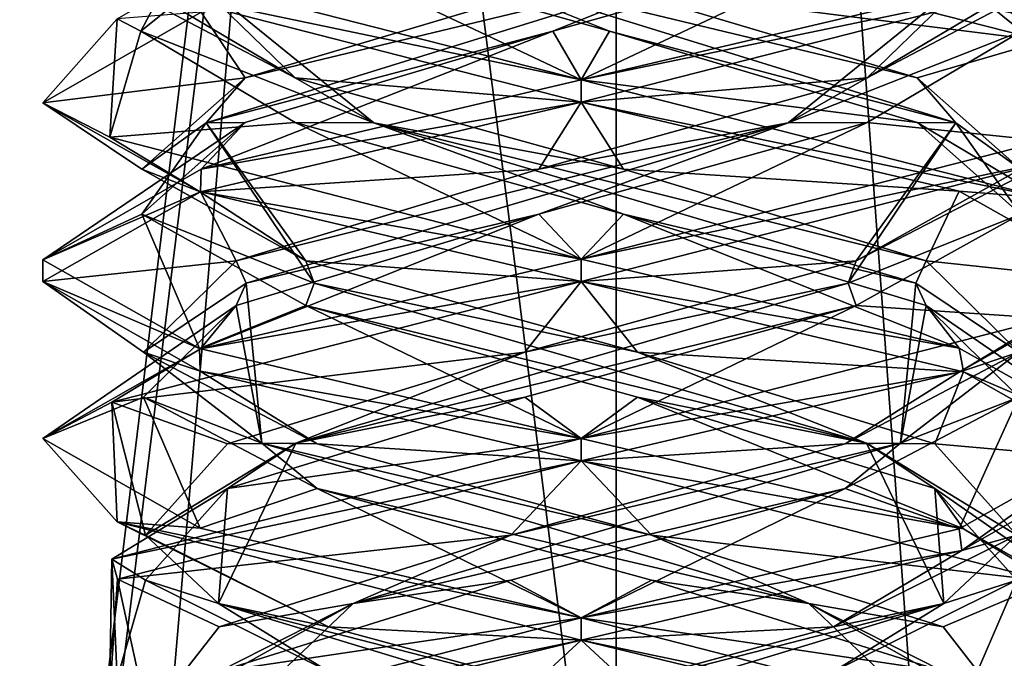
# Model space of a CAD drawing. Header units: millimetres. Extents: x -19 to 152, y -2 to 200.
# Tile 38 of 162: x -14.86 to -12.12, y 25.69 to 27.47. Entities that reach past the tile are written whole.
import ezdxf

# ---------------------------------------------------------------- set-up
doc = ezdxf.new("R2010")
doc.units = ezdxf.units.MM
doc.header["$LTSCALE"] = 65.185185
for name, color, linetype in [('181', 7, 'CONTINUOUS'), ('196', 7, 'CONTINUOUS'), ('197', 7, 'CONTINUOUS'), ('198', 7, 'CONTINUOUS'), ('208', 7, 'CONTINUOUS'), ('209', 7, 'CONTINUOUS'), ('210', 7, 'CONTINUOUS'), ('220', 7, 'CONTINUOUS'), ('221', 7, 'CONTINUOUS'), ('222', 7, 'CONTINUOUS'), ('241', 7, 'CONTINUOUS'), ('242', 7, 'CONTINUOUS'), ('243', 7, 'CONTINUOUS'), ('340', 7, 'CONTINUOUS'), ('676', 7, 'CONTINUOUS'), ('777', 7, 'CONTINUOUS'), ('778', 7, 'CONTINUOUS'), ('779', 7, 'CONTINUOUS')]:
    doc.layers.add(name, color=color, linetype=linetype)

msp = doc.modelspace()

# ---------------------------------------------------------------- linework, layer by layer
at = {"layer": '181', "color": 7, "linetype": 'Continuous'}
for points in [[(-13.3, 27.3, -1.5), (-14.6069, 27.5742, -0.7361), (-14.5932, 27.6309, -0.7601), (-13.3, 27.3, -1.5)], [(-13.3, 27.2375, -1.5), (-14.6069, 27.5742, -0.7361), (-13.3, 27.3, -1.5), (-13.3, 27.2375, -1.5)], [(-14.8, 27.2359, -0.0076), (-14.3587, 27.4881, 1.0626), (-14.592, 27.4696, 0.7621), (-14.8, 27.2359, -0.0076)], [(-14.6133, 27.1395, -0.7248), (-14.8, 27.2359, -0.0076), (-14.592, 27.4696, 0.7621), (-14.6133, 27.1395, -0.7248)], [(-13.3, 27.3, 1.5), (-14.3587, 27.0506, 1.0626), (-13.3, 27.2375, 1.5), (-13.3, 27.3, 1.5)], [(-14.3634, 26.9883, -1.0579), (-14.8, 27.2359, -0.0076), (-14.6133, 27.1395, -0.7248), (-14.3634, 26.9883, -1.0579)], [(-13.3, 27.2375, 1.5), (-14.3587, 27.0506, 1.0626), (-14.3607, 26.9875, 1.0607), (-13.3, 27.2375, 1.5)], [(-13.3, 26.8, -1.5), (-14.3634, 26.9883, -1.0579), (-14.6133, 27.1395, -0.7248), (-13.3, 26.8, -1.5)], [(-14.3587, 27.0506, 1.0626), (-14.8, 26.7984, -0.0076), (-14.3607, 26.9875, 1.0607), (-14.3587, 27.0506, 1.0626)], [(-14.3607, 26.9875, 1.0607), (-14.8, 26.7984, -0.0076), (-14.8, 26.7376, 0.0004), (-14.3607, 26.9875, 1.0607)], [(-13.3, 26.7375, -1.5), (-14.3634, 26.9883, -1.0579), (-13.3, 26.8, -1.5), (-13.3, 26.7375, -1.5)], [(-13.3, 26.7375, 1.5), (-13.3, 26.8, 1.5), (-14.3607, 26.55, 1.0606), (-13.3, 26.7375, 1.5)], [(-14.8, 26.7984, -0.0076), (-14.3634, 26.5508, -1.0579), (-14.8, 26.7376, 0.0004), (-14.8, 26.7984, -0.0076)], [(-14.8, 26.7376, 0.0004), (-14.3634, 26.5508, -1.0579), (-14.3613, 26.4877, -1.06), (-14.8, 26.7376, 0.0004)], [(-14.6069, 26.4008, 0.7361), (-13.3, 26.7375, 1.5), (-14.3607, 26.55, 1.0606), (-14.6069, 26.4008, 0.7361)], [(-14.8, 26.3001, 0.0004), (-14.6069, 26.4008, 0.7361), (-14.3607, 26.55, 1.0606), (-14.8, 26.3001, 0.0004)], [(-14.3634, 26.5508, -1.0579), (-13.3, 26.3, -1.5), (-14.3613, 26.4877, -1.06), (-14.3634, 26.5508, -1.0579)], [(-13.3, 26.3, -1.5), (-13.3, 26.2375, -1.5), (-14.3613, 26.4877, -1.06), (-13.3, 26.3, -1.5)], [(-14.5924, 26.068, -0.7614), (-14.6069, 26.4008, 0.7361), (-14.8, 26.3001, 0.0004), (-14.5924, 26.068, -0.7614)], [(-14.3613, 26.0502, -1.06), (-14.5924, 26.068, -0.7614), (-14.8, 26.3001, 0.0004), (-14.3613, 26.0502, -1.06)], [(-13.3, 26.2375, 1.5), (-13.3, 26.3, 1.5), (-14.6069, 25.9633, 0.7361), (-13.3, 26.2375, 1.5)], [(-14.5914, 25.9074, 0.7631), (-13.3, 26.2375, 1.5), (-14.6069, 25.9633, 0.7361), (-14.5914, 25.9074, 0.7631)], [(-13.3, 25.7375, -1.5), (-14.5924, 26.068, -0.7614), (-13.3, 25.8, -1.5), (-13.3, 25.7375, -1.5)], [(-13.3, 25.8, -1.5), (-14.5924, 26.068, -0.7614), (-14.3613, 26.0502, -1.06), (-13.3, 25.8, -1.5)], [(-14.6141, 25.5773, -0.7234), (-14.5914, 25.9074, 0.7631), (-14.6069, 25.9633, 0.7361), (-14.6141, 25.5773, -0.7234)], [(-14.5924, 25.6305, -0.7614), (-14.6141, 25.5773, -0.7234), (-14.6069, 25.9633, 0.7361), (-14.5924, 25.6305, -0.7614)], [(-13.3, 25.7375, 1.5), (-13.3, 25.8, 1.5), (-14.5914, 25.4699, 0.7631), (-13.3, 25.7375, 1.5)], [(-14.4688, 25.4531, 0.9401), (-13.3, 25.7375, 1.5), (-14.5914, 25.4699, 0.7631), (-14.4688, 25.4531, 0.9401)]]:
    msp.add_3dface(points, dxfattribs=at)
at = {"layer": '196', "color": 7, "linetype": 'Continuous'}
for points in [[(-13.3788, 27.4358, 1.2268), (-13.3, 27.3, 1.5), (-12.4735, 27.6909, 0.9101), (-13.3788, 27.4358, 1.2268)], [(-13.3, 27.3, 1.5), (-12.2398, 27.5499, 1.0611), (-12.4735, 27.6909, 0.9101), (-13.3, 27.3, 1.5)], [(-14.3587, 27.0506, 1.0626), (-13.3, 27.3, 1.5), (-13.3788, 27.4358, 1.2268), (-14.3587, 27.0506, 1.0626)], [(-14.2361, 27.1807, 0.7969), (-14.3587, 27.0506, 1.0626), (-13.3788, 27.4358, 1.2268), (-14.2361, 27.1807, 0.7969)], [(-14.8, 26.7984, -0.0076), (-14.3587, 27.0506, 1.0626), (-14.2361, 27.1807, 0.7969), (-14.8, 26.7984, -0.0076)], [(-14.5237, 26.9256, -0.118), (-14.8, 26.7984, -0.0076), (-14.2361, 27.1807, 0.7969), (-14.5237, 26.9256, -0.118)], [(-14.3634, 26.5508, -1.0579), (-14.8, 26.7984, -0.0076), (-14.5237, 26.9256, -0.118), (-14.3634, 26.5508, -1.0579)], [(-14.0665, 26.6705, -0.9612), (-14.3634, 26.5508, -1.0579), (-14.5237, 26.9256, -0.118), (-14.0665, 26.6705, -0.9612)], [(-13.3, 26.3, -1.5), (-14.3634, 26.5508, -1.0579), (-14.0665, 26.6705, -0.9612), (-13.3, 26.3, -1.5)], [(-13.1428, 26.4154, -1.2193), (-13.3, 26.3, -1.5), (-14.0665, 26.6705, -0.9612), (-13.1428, 26.4154, -1.2193)], [(-12.2345, 26.0485, -1.0557), (-13.3, 26.3, -1.5), (-13.1428, 26.4154, -1.2193), (-12.2345, 26.0485, -1.0557)], [(-12.3148, 26.1603, -0.7353), (-12.2345, 26.0485, -1.0557), (-13.1428, 26.4154, -1.2193), (-12.3148, 26.1603, -0.7353)], [(-11.8, 25.8017, -0.0081), (-12.2345, 26.0485, -1.0557), (-12.3148, 26.1603, -0.7353), (-11.8, 25.8017, -0.0081)], [(-12.0864, 25.9052, 0.1962), (-11.8, 25.8017, -0.0081), (-12.3148, 26.1603, -0.7353), (-12.0864, 25.9052, 0.1962)], [(-12.5967, 25.6501, 1.0083), (-12.2394, 25.55, 1.0608), (-12.0864, 25.9052, 0.1962), (-12.5967, 25.6501, 1.0083)], [(-12.2394, 25.55, 1.0608), (-11.8, 25.8017, -0.0081), (-12.0864, 25.9052, 0.1962), (-12.2394, 25.55, 1.0608)]]:
    msp.add_3dface(points, dxfattribs=at)
at = {"layer": '197', "color": 7, "linetype": 'Continuous'}
for points in [[(-13.3788, 27.4358, 1.2268), (-12.4735, 27.6909, 0.9101), (-12.9059, 27.6259, 1.1263), (-13.3788, 27.4358, 1.2268)], [(-14.3444, 27.1795, 0.5772), (-13.3788, 27.4358, 1.2268), (-12.9059, 27.6259, 1.1263), (-14.3444, 27.1795, 0.5772)], [(-14.3444, 27.1795, 0.5772), (-12.9059, 27.6259, 1.1263), (-14.2361, 27.3057, 0.7969), (-14.3444, 27.1795, 0.5772)], [(-14.2361, 27.3057, 0.7969), (-12.9059, 27.6259, 1.1263), (-13.3788, 27.5608, 1.2268), (-14.2361, 27.3057, 0.7969)], [(-14.2361, 27.1807, 0.7969), (-13.3788, 27.4358, 1.2268), (-14.3444, 27.1795, 0.5772), (-14.2361, 27.1807, 0.7969)], [(-14.5237, 27.0506, -0.118), (-14.3444, 27.1795, 0.5772), (-14.2361, 27.3057, 0.7969), (-14.5237, 27.0506, -0.118)], [(-14.5237, 26.9256, -0.118), (-14.2361, 27.1807, 0.7969), (-14.3444, 27.1795, 0.5772), (-14.5237, 26.9256, -0.118)], [(-14.044, 26.733, -0.9329), (-14.5237, 26.9256, -0.118), (-14.3444, 27.1795, 0.5772), (-14.044, 26.733, -0.9329)], [(-14.0665, 26.7955, -0.9612), (-14.3444, 27.1795, 0.5772), (-14.5237, 27.0506, -0.118), (-14.0665, 26.7955, -0.9612)], [(-14.044, 26.733, -0.9329), (-14.3444, 27.1795, 0.5772), (-14.0665, 26.7955, -0.9612), (-14.044, 26.733, -0.9329)], [(-14.0665, 26.6705, -0.9612), (-14.5237, 26.9256, -0.118), (-14.044, 26.733, -0.9329), (-14.0665, 26.6705, -0.9612)], [(-13.1428, 26.5404, -1.2193), (-14.044, 26.733, -0.9329), (-14.0665, 26.7955, -0.9612), (-13.1428, 26.5404, -1.2193)], [(-12.5049, 26.2866, -0.8898), (-14.0665, 26.6705, -0.9612), (-14.044, 26.733, -0.9329), (-12.5049, 26.2866, -0.8898)], [(-12.5049, 26.2866, -0.8898), (-14.044, 26.733, -0.9329), (-13.1428, 26.5404, -1.2193), (-12.5049, 26.2866, -0.8898)], [(-13.1428, 26.4154, -1.2193), (-14.0665, 26.6705, -0.9612), (-12.5049, 26.2866, -0.8898), (-13.1428, 26.4154, -1.2193)], [(-12.3148, 26.2853, -0.7353), (-12.5049, 26.2866, -0.8898), (-13.1428, 26.5404, -1.2193), (-12.3148, 26.2853, -0.7353)], [(-12.3148, 26.1603, -0.7353), (-13.1428, 26.4154, -1.2193), (-12.5049, 26.2866, -0.8898), (-12.3148, 26.1603, -0.7353)], [(-12.2896, 25.8402, 0.6349), (-12.3148, 26.1603, -0.7353), (-12.5049, 26.2866, -0.8898), (-12.2896, 25.8402, 0.6349)], [(-12.2896, 25.8402, 0.6349), (-12.5049, 26.2866, -0.8898), (-12.0864, 26.0302, 0.1962), (-12.2896, 25.8402, 0.6349)], [(-12.0864, 26.0302, 0.1962), (-12.5049, 26.2866, -0.8898), (-12.3148, 26.2853, -0.7353), (-12.0864, 26.0302, 0.1962)], [(-12.0864, 25.9052, 0.1962), (-12.3148, 26.1603, -0.7353), (-12.2896, 25.8402, 0.6349), (-12.0864, 25.9052, 0.1962)], [(-12.5967, 25.7751, 1.0083), (-12.2896, 25.8402, 0.6349), (-12.0864, 26.0302, 0.1962), (-12.5967, 25.7751, 1.0083)], [(-12.5967, 25.6501, 1.0083), (-12.0864, 25.9052, 0.1962), (-12.2896, 25.8402, 0.6349), (-12.5967, 25.6501, 1.0083)], [(-13.7566, 25.3938, 1.1024), (-12.5967, 25.6501, 1.0083), (-12.2896, 25.8402, 0.6349), (-13.7566, 25.3938, 1.1024)], [(-13.7566, 25.3938, 1.1024), (-12.2896, 25.8402, 0.6349), (-13.535, 25.52, 1.2067), (-13.7566, 25.3938, 1.1024)], [(-13.535, 25.52, 1.2067), (-12.2896, 25.8402, 0.6349), (-12.5967, 25.7751, 1.0083), (-13.535, 25.52, 1.2067)]]:
    msp.add_3dface(points, dxfattribs=at)
at = {"layer": '198', "color": 7, "linetype": 'Continuous'}
for points in [[(-14.3587, 27.4881, 1.0626), (-14.2361, 27.3057, 0.7969), (-13.3788, 27.5608, 1.2268), (-14.3587, 27.4881, 1.0626)], [(-14.3587, 27.4881, 1.0626), (-14.8, 27.2359, -0.0076), (-14.2361, 27.3057, 0.7969), (-14.3587, 27.4881, 1.0626)], [(-14.8, 27.2359, -0.0076), (-14.5237, 27.0506, -0.118), (-14.2361, 27.3057, 0.7969), (-14.8, 27.2359, -0.0076)], [(-14.8, 27.2359, -0.0076), (-14.3634, 26.9883, -1.0579), (-14.5237, 27.0506, -0.118), (-14.8, 27.2359, -0.0076)], [(-14.3634, 26.9883, -1.0579), (-14.0665, 26.7955, -0.9612), (-14.5237, 27.0506, -0.118), (-14.3634, 26.9883, -1.0579)], [(-14.3634, 26.9883, -1.0579), (-13.3, 26.7375, -1.5), (-14.0665, 26.7955, -0.9612), (-14.3634, 26.9883, -1.0579)], [(-13.3, 26.7375, -1.5), (-13.1428, 26.5404, -1.2193), (-14.0665, 26.7955, -0.9612), (-13.3, 26.7375, -1.5)], [(-13.1428, 26.5404, -1.2193), (-13.3, 26.7375, -1.5), (-12.2345, 26.486, -1.0557), (-13.1428, 26.5404, -1.2193)], [(-12.3148, 26.2853, -0.7353), (-13.1428, 26.5404, -1.2193), (-12.2345, 26.486, -1.0557), (-12.3148, 26.2853, -0.7353)], [(-11.8, 26.2392, -0.0081), (-12.3148, 26.2853, -0.7353), (-12.2345, 26.486, -1.0557), (-11.8, 26.2392, -0.0081)], [(-12.0864, 26.0302, 0.1962), (-12.3148, 26.2853, -0.7353), (-11.8, 26.2392, -0.0081), (-12.0864, 26.0302, 0.1962)], [(-12.2394, 25.9875, 1.0608), (-12.0864, 26.0302, 0.1962), (-11.8, 26.2392, -0.0081), (-12.2394, 25.9875, 1.0608)], [(-12.5967, 25.7751, 1.0083), (-12.0864, 26.0302, 0.1962), (-12.2394, 25.9875, 1.0608), (-12.5967, 25.7751, 1.0083)], [(-13.3, 25.7375, 1.5), (-12.5967, 25.7751, 1.0083), (-12.2394, 25.9875, 1.0608), (-13.3, 25.7375, 1.5)], [(-13.3, 25.7375, 1.5), (-13.535, 25.52, 1.2067), (-12.5967, 25.7751, 1.0083), (-13.3, 25.7375, 1.5)], [(-13.3, 25.7375, 1.5), (-14.4688, 25.4531, 0.9401), (-13.535, 25.52, 1.2067), (-13.3, 25.7375, 1.5)]]:
    msp.add_3dface(points, dxfattribs=at)
at = {"layer": '208', "color": 7, "linetype": 'Continuous'}
for points in [[(-14.5268, 27.4358, -0.0788), (-14.592, 27.4696, 0.7621), (-14.2101, 27.6909, 0.8265), (-14.5268, 27.4358, -0.0788)], [(-14.6133, 27.1395, -0.7248), (-14.592, 27.4696, 0.7621), (-14.5268, 27.4358, -0.0788), (-14.6133, 27.1395, -0.7248)], [(-14.0969, 27.1807, -0.9361), (-14.6133, 27.1395, -0.7248), (-14.5268, 27.4358, -0.0788), (-14.0969, 27.1807, -0.9361)], [(-13.3, 26.8, -1.5), (-14.6133, 27.1395, -0.7248), (-14.0969, 27.1807, -0.9361), (-13.3, 26.8, -1.5)], [(-13.182, 26.9256, -1.2237), (-13.3, 26.8, -1.5), (-14.0969, 27.1807, -0.9361), (-13.182, 26.9256, -1.2237)], [(-12.2463, 26.5521, -1.0676), (-13.3, 26.8, -1.5), (-13.182, 26.9256, -1.2237), (-12.2463, 26.5521, -1.0676)], [(-12.3388, 26.6705, -0.7665), (-12.2463, 26.5521, -1.0676), (-13.182, 26.9256, -1.2237), (-12.3388, 26.6705, -0.7665)], [(-11.8, 26.3002, -0.0008), (-12.2463, 26.5521, -1.0676), (-12.3388, 26.6705, -0.7665), (-11.8, 26.3002, -0.0008)], [(-12.0807, 26.4154, 0.1572), (-11.8, 26.3002, -0.0008), (-12.3388, 26.6705, -0.7665), (-12.0807, 26.4154, 0.1572)], [(-12.5647, 26.1603, 0.9852), (-12.2469, 26.0477, 1.0682), (-12.0807, 26.4154, 0.1572), (-12.5647, 26.1603, 0.9852)], [(-12.2469, 26.0477, 1.0682), (-11.8, 26.3002, -0.0008), (-12.0807, 26.4154, 0.1572), (-12.2469, 26.0477, 1.0682)], [(-13.4962, 25.9052, 1.2136), (-13.3, 25.8, 1.5), (-12.5647, 26.1603, 0.9852), (-13.4962, 25.9052, 1.2136)], [(-13.3, 25.8, 1.5), (-12.2469, 26.0477, 1.0682), (-12.5647, 26.1603, 0.9852), (-13.3, 25.8, 1.5)], [(-14.3083, 25.6501, 0.7033), (-13.3, 25.8, 1.5), (-13.4962, 25.9052, 1.2136), (-14.3083, 25.6501, 0.7033)], [(-14.5914, 25.4699, 0.7631), (-13.3, 25.8, 1.5), (-14.3083, 25.6501, 0.7033), (-14.5914, 25.4699, 0.7631)]]:
    msp.add_3dface(points, dxfattribs=at)
at = {"layer": '209', "color": 7, "linetype": 'Continuous'}
for points in [[(-14.5268, 27.4358, -0.0788), (-14.2101, 27.6909, 0.8265), (-14.4263, 27.6259, 0.3941), (-14.5268, 27.4358, -0.0788)], [(-13.8772, 27.1795, -1.0444), (-14.5268, 27.4358, -0.0788), (-14.4263, 27.6259, 0.3941), (-13.8772, 27.1795, -1.0444)], [(-14.0969, 27.3057, -0.9361), (-14.4263, 27.6259, 0.3941), (-14.5268, 27.5608, -0.0788), (-14.0969, 27.3057, -0.9361)], [(-13.8772, 27.1795, -1.0444), (-14.4263, 27.6259, 0.3941), (-14.0969, 27.3057, -0.9361), (-13.8772, 27.1795, -1.0444)], [(-14.0969, 27.1807, -0.9361), (-14.5268, 27.4358, -0.0788), (-13.8772, 27.1795, -1.0444), (-14.0969, 27.1807, -0.9361)], [(-13.182, 27.0506, -1.2237), (-13.8772, 27.1795, -1.0444), (-14.0969, 27.3057, -0.9361), (-13.182, 27.0506, -1.2237)], [(-13.182, 26.9256, -1.2237), (-14.0969, 27.1807, -0.9361), (-13.8772, 27.1795, -1.0444), (-13.182, 26.9256, -1.2237)], [(-12.3671, 26.733, -0.744), (-13.182, 26.9256, -1.2237), (-13.8772, 27.1795, -1.0444), (-12.3671, 26.733, -0.744)], [(-12.3671, 26.733, -0.744), (-13.8772, 27.1795, -1.0444), (-12.3388, 26.7955, -0.7665), (-12.3671, 26.733, -0.744)], [(-12.3388, 26.7955, -0.7665), (-13.8772, 27.1795, -1.0444), (-13.182, 27.0506, -1.2237), (-12.3388, 26.7955, -0.7665)], [(-12.3388, 26.6705, -0.7665), (-13.182, 26.9256, -1.2237), (-12.3671, 26.733, -0.744), (-12.3388, 26.6705, -0.7665)], [(-12.0807, 26.5404, 0.1572), (-12.3671, 26.733, -0.744), (-12.3388, 26.7955, -0.7665), (-12.0807, 26.5404, 0.1572)], [(-12.4102, 26.2866, 0.7951), (-12.3388, 26.6705, -0.7665), (-12.3671, 26.733, -0.744), (-12.4102, 26.2866, 0.7951)], [(-12.4102, 26.2866, 0.7951), (-12.3671, 26.733, -0.744), (-12.0807, 26.5404, 0.1572), (-12.4102, 26.2866, 0.7951)], [(-12.0807, 26.4154, 0.1572), (-12.3388, 26.6705, -0.7665), (-12.4102, 26.2866, 0.7951), (-12.0807, 26.4154, 0.1572)], [(-12.5647, 26.2853, 0.9852), (-12.4102, 26.2866, 0.7951), (-12.0807, 26.5404, 0.1572), (-12.5647, 26.2853, 0.9852)], [(-12.5647, 26.1603, 0.9852), (-12.0807, 26.4154, 0.1572), (-12.4102, 26.2866, 0.7951), (-12.5647, 26.1603, 0.9852)], [(-13.9349, 25.8402, 1.0104), (-12.5647, 26.1603, 0.9852), (-12.4102, 26.2866, 0.7951), (-13.9349, 25.8402, 1.0104)], [(-13.9349, 25.8402, 1.0104), (-12.4102, 26.2866, 0.7951), (-13.4962, 26.0302, 1.2136), (-13.9349, 25.8402, 1.0104)], [(-13.4962, 26.0302, 1.2136), (-12.4102, 26.2866, 0.7951), (-12.5647, 26.2853, 0.9852), (-13.4962, 26.0302, 1.2136)], [(-13.4962, 25.9052, 1.2136), (-12.5647, 26.1603, 0.9852), (-13.9349, 25.8402, 1.0104), (-13.4962, 25.9052, 1.2136)], [(-14.3083, 25.7751, 0.7033), (-13.9349, 25.8402, 1.0104), (-13.4962, 26.0302, 1.2136), (-14.3083, 25.7751, 0.7033)], [(-14.3083, 25.6501, 0.7033), (-13.4962, 25.9052, 1.2136), (-13.9349, 25.8402, 1.0104), (-14.3083, 25.6501, 0.7033)], [(-14.4024, 25.3938, -0.4566), (-13.9349, 25.8402, 1.0104), (-14.5067, 25.52, -0.235), (-14.4024, 25.3938, -0.4566)], [(-14.5067, 25.52, -0.235), (-13.9349, 25.8402, 1.0104), (-14.3083, 25.7751, 0.7033), (-14.5067, 25.52, -0.235)], [(-14.4024, 25.3938, -0.4566), (-14.3083, 25.6501, 0.7033), (-13.9349, 25.8402, 1.0104), (-14.4024, 25.3938, -0.4566)]]:
    msp.add_3dface(points, dxfattribs=at)
at = {"layer": '210', "color": 7, "linetype": 'Continuous'}
for points in [[(-14.6069, 27.5742, -0.7361), (-13.3, 27.2375, -1.5), (-14.0969, 27.3057, -0.9361), (-14.6069, 27.5742, -0.7361)], [(-14.6069, 27.5742, -0.7361), (-14.0969, 27.3057, -0.9361), (-14.5268, 27.5608, -0.0788), (-14.6069, 27.5742, -0.7361)], [(-13.3, 27.2375, -1.5), (-13.182, 27.0506, -1.2237), (-14.0969, 27.3057, -0.9361), (-13.3, 27.2375, -1.5)], [(-13.182, 27.0506, -1.2237), (-13.3, 27.2375, -1.5), (-12.2463, 26.9896, -1.0676), (-13.182, 27.0506, -1.2237)], [(-12.3388, 26.7955, -0.7665), (-13.182, 27.0506, -1.2237), (-12.2463, 26.9896, -1.0676), (-12.3388, 26.7955, -0.7665)], [(-11.8, 26.7377, -0.0008), (-12.3388, 26.7955, -0.7665), (-12.2463, 26.9896, -1.0676), (-11.8, 26.7377, -0.0008)], [(-12.0807, 26.5404, 0.1572), (-12.3388, 26.7955, -0.7665), (-11.8, 26.7377, -0.0008), (-12.0807, 26.5404, 0.1572)], [(-12.2469, 26.4852, 1.0682), (-12.0807, 26.5404, 0.1572), (-11.8, 26.7377, -0.0008), (-12.2469, 26.4852, 1.0682)], [(-12.5647, 26.2853, 0.9852), (-12.0807, 26.5404, 0.1572), (-12.2469, 26.4852, 1.0682), (-12.5647, 26.2853, 0.9852)], [(-13.3, 26.2375, 1.5), (-12.5647, 26.2853, 0.9852), (-12.2469, 26.4852, 1.0682), (-13.3, 26.2375, 1.5)], [(-13.3, 26.2375, 1.5), (-13.4962, 26.0302, 1.2136), (-12.5647, 26.2853, 0.9852), (-13.3, 26.2375, 1.5)], [(-13.3, 26.2375, 1.5), (-14.5914, 25.9074, 0.7631), (-13.4962, 26.0302, 1.2136), (-13.3, 26.2375, 1.5)], [(-14.5914, 25.9074, 0.7631), (-14.3083, 25.7751, 0.7033), (-13.4962, 26.0302, 1.2136), (-14.5914, 25.9074, 0.7631)], [(-14.5914, 25.9074, 0.7631), (-14.6141, 25.5773, -0.7234), (-14.5067, 25.52, -0.235), (-14.5914, 25.9074, 0.7631)], [(-14.5914, 25.9074, 0.7631), (-14.5067, 25.52, -0.235), (-14.3083, 25.7751, 0.7033), (-14.5914, 25.9074, 0.7631)]]:
    msp.add_3dface(points, dxfattribs=at)
at = {"layer": '220', "color": 7, "linetype": 'Continuous'}
for points in [[(-13.3, 27.3, -1.5), (-14.5932, 27.6309, -0.7601), (-14.1265, 27.6909, -0.9101), (-13.3, 27.3, -1.5)], [(-13.2212, 27.4358, -1.2268), (-13.3, 27.3, -1.5), (-14.1265, 27.6909, -0.9101), (-13.2212, 27.4358, -1.2268)], [(-12.3639, 27.1807, -0.7969), (-13.3, 27.3, -1.5), (-13.2212, 27.4358, -1.2268), (-12.3639, 27.1807, -0.7969)], [(-12.0113, 26.971, -0.7677), (-13.3, 27.3, -1.5), (-12.3639, 27.1807, -0.7969), (-12.0113, 26.971, -0.7677)], [(-12.0763, 26.9256, 0.118), (-12.0113, 26.971, -0.7677), (-12.3639, 27.1807, -0.7969), (-12.0763, 26.9256, 0.118)], [(-12.5335, 26.6705, 0.9612), (-11.9979, 26.6346, 0.7446), (-12.0763, 26.9256, 0.118), (-12.5335, 26.6705, 0.9612)], [(-13.4572, 26.4154, 1.2193), (-13.3, 26.3, 1.5), (-12.5335, 26.6705, 0.9612), (-13.4572, 26.4154, 1.2193)], [(-13.3, 26.3, 1.5), (-11.9979, 26.6346, 0.7446), (-12.5335, 26.6705, 0.9612), (-13.3, 26.3, 1.5)], [(-14.2852, 26.1603, 0.7353), (-13.3, 26.3, 1.5), (-13.4572, 26.4154, 1.2193), (-14.2852, 26.1603, 0.7353)], [(-14.6069, 25.9633, 0.7361), (-13.3, 26.3, 1.5), (-14.2852, 26.1603, 0.7353), (-14.6069, 25.9633, 0.7361)], [(-14.5136, 25.9052, -0.1962), (-14.6069, 25.9633, 0.7361), (-14.2852, 26.1603, 0.7353), (-14.5136, 25.9052, -0.1962)], [(-14.5924, 25.6305, -0.7614), (-14.6069, 25.9633, 0.7361), (-14.5136, 25.9052, -0.1962), (-14.5924, 25.6305, -0.7614)], [(-14.0033, 25.6501, -1.0083), (-14.5924, 25.6305, -0.7614), (-14.5136, 25.9052, -0.1962), (-14.0033, 25.6501, -1.0083)]]:
    msp.add_3dface(points, dxfattribs=at)
at = {"layer": '221', "color": 7, "linetype": 'Continuous'}
for points in [[(-13.2212, 27.4358, -1.2268), (-14.1265, 27.6909, -0.9101), (-13.6941, 27.6259, -1.1263), (-13.2212, 27.4358, -1.2268)], [(-12.2556, 27.1795, -0.5772), (-13.2212, 27.4358, -1.2268), (-13.6941, 27.6259, -1.1263), (-12.2556, 27.1795, -0.5772)], [(-12.2556, 27.1795, -0.5772), (-13.6941, 27.6259, -1.1263), (-12.3639, 27.3057, -0.7969), (-12.2556, 27.1795, -0.5772)], [(-12.3639, 27.3057, -0.7969), (-13.6941, 27.6259, -1.1263), (-13.2212, 27.5608, -1.2268), (-12.3639, 27.3057, -0.7969)], [(-12.3639, 27.1807, -0.7969), (-13.2212, 27.4358, -1.2268), (-12.2556, 27.1795, -0.5772), (-12.3639, 27.1807, -0.7969)], [(-12.0763, 27.0506, 0.118), (-12.2556, 27.1795, -0.5772), (-12.3639, 27.3057, -0.7969), (-12.0763, 27.0506, 0.118)], [(-12.556, 26.733, 0.9329), (-12.0763, 26.9256, 0.118), (-12.2556, 27.1795, -0.5772), (-12.556, 26.733, 0.9329)], [(-12.556, 26.733, 0.9329), (-12.2556, 27.1795, -0.5772), (-12.5335, 26.7955, 0.9612), (-12.556, 26.733, 0.9329)], [(-12.5335, 26.7955, 0.9612), (-12.2556, 27.1795, -0.5772), (-12.0763, 27.0506, 0.118), (-12.5335, 26.7955, 0.9612)], [(-12.0763, 26.9256, 0.118), (-12.3639, 27.1807, -0.7969), (-12.2556, 27.1795, -0.5772), (-12.0763, 26.9256, 0.118)], [(-12.5335, 26.6705, 0.9612), (-12.0763, 26.9256, 0.118), (-12.556, 26.733, 0.9329), (-12.5335, 26.6705, 0.9612)], [(-13.4572, 26.5404, 1.2193), (-12.556, 26.733, 0.9329), (-12.5335, 26.7955, 0.9612), (-13.4572, 26.5404, 1.2193)], [(-14.0951, 26.2866, 0.8898), (-12.5335, 26.6705, 0.9612), (-12.556, 26.733, 0.9329), (-14.0951, 26.2866, 0.8898)], [(-14.0951, 26.2866, 0.8898), (-12.556, 26.733, 0.9329), (-13.4572, 26.5404, 1.2193), (-14.0951, 26.2866, 0.8898)], [(-13.4572, 26.4154, 1.2193), (-12.5335, 26.6705, 0.9612), (-14.0951, 26.2866, 0.8898), (-13.4572, 26.4154, 1.2193)], [(-14.2852, 26.2853, 0.7353), (-14.0951, 26.2866, 0.8898), (-13.4572, 26.5404, 1.2193), (-14.2852, 26.2853, 0.7353)], [(-14.2852, 26.1603, 0.7353), (-13.4572, 26.4154, 1.2193), (-14.0951, 26.2866, 0.8898), (-14.2852, 26.1603, 0.7353)], [(-14.3104, 25.8402, -0.6349), (-14.0951, 26.2866, 0.8898), (-14.5136, 26.0302, -0.1962), (-14.3104, 25.8402, -0.6349)], [(-14.5136, 26.0302, -0.1962), (-14.0951, 26.2866, 0.8898), (-14.2852, 26.2853, 0.7353), (-14.5136, 26.0302, -0.1962)], [(-14.3104, 25.8402, -0.6349), (-14.2852, 26.1603, 0.7353), (-14.0951, 26.2866, 0.8898), (-14.3104, 25.8402, -0.6349)], [(-14.5136, 25.9052, -0.1962), (-14.2852, 26.1603, 0.7353), (-14.3104, 25.8402, -0.6349), (-14.5136, 25.9052, -0.1962)], [(-14.0033, 25.7751, -1.0083), (-14.3104, 25.8402, -0.6349), (-14.5136, 26.0302, -0.1962), (-14.0033, 25.7751, -1.0083)], [(-14.0033, 25.6501, -1.0083), (-14.5136, 25.9052, -0.1962), (-14.3104, 25.8402, -0.6349), (-14.0033, 25.6501, -1.0083)], [(-12.8434, 25.3938, -1.1024), (-14.0033, 25.6501, -1.0083), (-14.3104, 25.8402, -0.6349), (-12.8434, 25.3938, -1.1024)], [(-12.8434, 25.3938, -1.1024), (-14.3104, 25.8402, -0.6349), (-13.065, 25.52, -1.2067), (-12.8434, 25.3938, -1.1024)], [(-13.065, 25.52, -1.2067), (-14.3104, 25.8402, -0.6349), (-14.0033, 25.7751, -1.0083), (-13.065, 25.52, -1.2067)]]:
    msp.add_3dface(points, dxfattribs=at)
at = {"layer": '222', "color": 7, "linetype": 'Continuous'}
for points in [[(-13.2212, 27.5608, -1.2268), (-13.3, 27.7375, -1.5), (-12.0113, 27.4085, -0.7677), (-13.2212, 27.5608, -1.2268)], [(-12.3639, 27.3057, -0.7969), (-13.2212, 27.5608, -1.2268), (-12.0113, 27.4085, -0.7677), (-12.3639, 27.3057, -0.7969)], [(-12.0763, 27.0506, 0.118), (-12.3639, 27.3057, -0.7969), (-12.0113, 27.4085, -0.7677), (-12.0763, 27.0506, 0.118)], [(-13.3, 26.7375, 1.5), (-12.5335, 26.7955, 0.9612), (-11.9979, 27.0721, 0.7446), (-13.3, 26.7375, 1.5)], [(-12.5335, 26.7955, 0.9612), (-12.0763, 27.0506, 0.118), (-11.9979, 27.0721, 0.7446), (-12.5335, 26.7955, 0.9612)], [(-13.3, 26.7375, 1.5), (-13.4572, 26.5404, 1.2193), (-12.5335, 26.7955, 0.9612), (-13.3, 26.7375, 1.5)], [(-13.3, 26.7375, 1.5), (-14.6069, 26.4008, 0.7361), (-13.4572, 26.5404, 1.2193), (-13.3, 26.7375, 1.5)], [(-14.6069, 26.4008, 0.7361), (-14.2852, 26.2853, 0.7353), (-13.4572, 26.5404, 1.2193), (-14.6069, 26.4008, 0.7361)], [(-14.6069, 26.4008, 0.7361), (-14.5924, 26.068, -0.7614), (-14.5136, 26.0302, -0.1962), (-14.6069, 26.4008, 0.7361)], [(-14.6069, 26.4008, 0.7361), (-14.5136, 26.0302, -0.1962), (-14.2852, 26.2853, 0.7353), (-14.6069, 26.4008, 0.7361)], [(-14.5924, 26.068, -0.7614), (-13.3, 25.7375, -1.5), (-14.0033, 25.7751, -1.0083), (-14.5924, 26.068, -0.7614)], [(-14.5924, 26.068, -0.7614), (-14.0033, 25.7751, -1.0083), (-14.5136, 26.0302, -0.1962), (-14.5924, 26.068, -0.7614)], [(-13.3, 25.7375, -1.5), (-13.065, 25.52, -1.2067), (-14.0033, 25.7751, -1.0083), (-13.3, 25.7375, -1.5)], [(-13.065, 25.52, -1.2067), (-13.3, 25.7375, -1.5), (-12.1369, 25.455, -0.9472), (-13.065, 25.52, -1.2067)]]:
    msp.add_3dface(points, dxfattribs=at)
at = {"layer": '241', "color": 7, "linetype": 'Continuous'}
for points in [[(-13.3, 27.8, -1.5), (-12.3899, 27.6909, -0.8265), (-11.9978, 27.4653, -0.7445), (-13.3, 27.8, -1.5)], [(-12.3899, 27.6909, -0.8265), (-12.0732, 27.4358, 0.0788), (-11.9978, 27.4653, -0.7445), (-12.3899, 27.6909, -0.8265)], [(-12.0732, 27.4358, 0.0788), (-12.5031, 27.1807, 0.9361), (-12.009, 27.13, 0.7637), (-12.0732, 27.4358, 0.0788)], [(-13.418, 26.9256, 1.2237), (-13.3, 26.8, 1.5), (-12.5031, 27.1807, 0.9361), (-13.418, 26.9256, 1.2237)], [(-12.5031, 27.1807, 0.9361), (-13.3, 26.8, 1.5), (-12.009, 27.13, 0.7637), (-12.5031, 27.1807, 0.9361)], [(-14.3607, 26.55, 1.0606), (-13.3, 26.8, 1.5), (-13.418, 26.9256, 1.2237), (-14.3607, 26.55, 1.0606)], [(-14.2612, 26.6705, 0.7665), (-14.3607, 26.55, 1.0606), (-13.418, 26.9256, 1.2237), (-14.2612, 26.6705, 0.7665)], [(-14.8, 26.3001, 0.0004), (-14.3607, 26.55, 1.0606), (-14.2612, 26.6705, 0.7665), (-14.8, 26.3001, 0.0004)], [(-14.5193, 26.4154, -0.1572), (-14.8, 26.3001, 0.0004), (-14.2612, 26.6705, 0.7665), (-14.5193, 26.4154, -0.1572)], [(-14.3613, 26.0502, -1.06), (-14.8, 26.3001, 0.0004), (-14.5193, 26.4154, -0.1572), (-14.3613, 26.0502, -1.06)], [(-14.0353, 26.1603, -0.9852), (-14.3613, 26.0502, -1.06), (-14.5193, 26.4154, -0.1572), (-14.0353, 26.1603, -0.9852)], [(-13.3, 25.8, -1.5), (-14.3613, 26.0502, -1.06), (-14.0353, 26.1603, -0.9852), (-13.3, 25.8, -1.5)], [(-13.1038, 25.9052, -1.2136), (-13.3, 25.8, -1.5), (-14.0353, 26.1603, -0.9852), (-13.1038, 25.9052, -1.2136)], [(-12.2917, 25.6501, -0.7033), (-13.3, 25.8, -1.5), (-13.1038, 25.9052, -1.2136), (-12.2917, 25.6501, -0.7033)], [(-13.3, 25.8, -1.5), (-12.2917, 25.6501, -0.7033), (-11.9951, 25.4642, -0.7397), (-13.3, 25.8, -1.5)]]:
    msp.add_3dface(points, dxfattribs=at)
at = {"layer": '242', "color": 7, "linetype": 'Continuous'}
for points in [[(-12.0732, 27.4358, 0.0788), (-12.3899, 27.6909, -0.8265), (-12.1737, 27.6259, -0.3941), (-12.0732, 27.4358, 0.0788)], [(-12.7228, 27.1795, 1.0444), (-12.0732, 27.4358, 0.0788), (-12.1737, 27.6259, -0.3941), (-12.7228, 27.1795, 1.0444)], [(-12.7228, 27.1795, 1.0444), (-12.1737, 27.6259, -0.3941), (-12.5031, 27.3057, 0.9361), (-12.7228, 27.1795, 1.0444)], [(-12.5031, 27.3057, 0.9361), (-12.1737, 27.6259, -0.3941), (-12.0732, 27.5608, 0.0788), (-12.5031, 27.3057, 0.9361)], [(-12.5031, 27.1807, 0.9361), (-12.0732, 27.4358, 0.0788), (-12.7228, 27.1795, 1.0444), (-12.5031, 27.1807, 0.9361)], [(-13.418, 27.0506, 1.2237), (-12.7228, 27.1795, 1.0444), (-12.5031, 27.3057, 0.9361), (-13.418, 27.0506, 1.2237)], [(-14.2329, 26.733, 0.744), (-12.7228, 27.1795, 1.0444), (-14.2612, 26.7955, 0.7665), (-14.2329, 26.733, 0.744)], [(-14.2612, 26.7955, 0.7665), (-12.7228, 27.1795, 1.0444), (-13.418, 27.0506, 1.2237), (-14.2612, 26.7955, 0.7665)], [(-14.2329, 26.733, 0.744), (-13.418, 26.9256, 1.2237), (-12.7228, 27.1795, 1.0444), (-14.2329, 26.733, 0.744)], [(-13.418, 26.9256, 1.2237), (-12.5031, 27.1807, 0.9361), (-12.7228, 27.1795, 1.0444), (-13.418, 26.9256, 1.2237)], [(-14.2612, 26.6705, 0.7665), (-13.418, 26.9256, 1.2237), (-14.2329, 26.733, 0.744), (-14.2612, 26.6705, 0.7665)], [(-14.5193, 26.5404, -0.1572), (-14.2329, 26.733, 0.744), (-14.2612, 26.7955, 0.7665), (-14.5193, 26.5404, -0.1572)], [(-14.1898, 26.2866, -0.7951), (-14.2329, 26.733, 0.744), (-14.5193, 26.5404, -0.1572), (-14.1898, 26.2866, -0.7951)], [(-14.1898, 26.2866, -0.7951), (-14.2612, 26.6705, 0.7665), (-14.2329, 26.733, 0.744), (-14.1898, 26.2866, -0.7951)], [(-14.5193, 26.4154, -0.1572), (-14.2612, 26.6705, 0.7665), (-14.1898, 26.2866, -0.7951), (-14.5193, 26.4154, -0.1572)], [(-14.0353, 26.2853, -0.9852), (-14.1898, 26.2866, -0.7951), (-14.5193, 26.5404, -0.1572), (-14.0353, 26.2853, -0.9852)], [(-14.0353, 26.1603, -0.9852), (-14.5193, 26.4154, -0.1572), (-14.1898, 26.2866, -0.7951), (-14.0353, 26.1603, -0.9852)], [(-12.6651, 25.8402, -1.0104), (-14.0353, 26.1603, -0.9852), (-14.1898, 26.2866, -0.7951), (-12.6651, 25.8402, -1.0104)], [(-12.6651, 25.8402, -1.0104), (-14.1898, 26.2866, -0.7951), (-13.1038, 26.0302, -1.2136), (-12.6651, 25.8402, -1.0104)], [(-13.1038, 26.0302, -1.2136), (-14.1898, 26.2866, -0.7951), (-14.0353, 26.2853, -0.9852), (-13.1038, 26.0302, -1.2136)], [(-13.1038, 25.9052, -1.2136), (-14.0353, 26.1603, -0.9852), (-12.6651, 25.8402, -1.0104), (-13.1038, 25.9052, -1.2136)], [(-12.2917, 25.7751, -0.7033), (-12.6651, 25.8402, -1.0104), (-13.1038, 26.0302, -1.2136), (-12.2917, 25.7751, -0.7033)], [(-12.2917, 25.6501, -0.7033), (-13.1038, 25.9052, -1.2136), (-12.6651, 25.8402, -1.0104), (-12.2917, 25.6501, -0.7033)], [(-12.1976, 25.3938, 0.4566), (-12.2917, 25.6501, -0.7033), (-12.6651, 25.8402, -1.0104), (-12.1976, 25.3938, 0.4566)], [(-12.1976, 25.3938, 0.4566), (-12.6651, 25.8402, -1.0104), (-12.0933, 25.52, 0.235), (-12.1976, 25.3938, 0.4566)], [(-12.0933, 25.52, 0.235), (-12.6651, 25.8402, -1.0104), (-12.2917, 25.7751, -0.7033), (-12.0933, 25.52, 0.235)]]:
    msp.add_3dface(points, dxfattribs=at)
at = {"layer": '243', "color": 7, "linetype": 'Continuous'}
for points in [[(-13.3, 27.2375, 1.5), (-12.5031, 27.3057, 0.9361), (-12.0035, 27.5697, 0.7545), (-13.3, 27.2375, 1.5)], [(-12.5031, 27.3057, 0.9361), (-12.0732, 27.5608, 0.0788), (-12.0035, 27.5697, 0.7545), (-12.5031, 27.3057, 0.9361)], [(-13.3, 27.2375, 1.5), (-13.418, 27.0506, 1.2237), (-12.5031, 27.3057, 0.9361), (-13.3, 27.2375, 1.5)], [(-13.3, 27.2375, 1.5), (-14.3607, 26.9875, 1.0607), (-13.418, 27.0506, 1.2237), (-13.3, 27.2375, 1.5)], [(-14.3607, 26.9875, 1.0607), (-14.2612, 26.7955, 0.7665), (-13.418, 27.0506, 1.2237), (-14.3607, 26.9875, 1.0607)], [(-14.3607, 26.9875, 1.0607), (-14.8, 26.7376, 0.0004), (-14.2612, 26.7955, 0.7665), (-14.3607, 26.9875, 1.0607)], [(-14.8, 26.7376, 0.0004), (-14.5193, 26.5404, -0.1572), (-14.2612, 26.7955, 0.7665), (-14.8, 26.7376, 0.0004)], [(-14.8, 26.7376, 0.0004), (-14.3613, 26.4877, -1.06), (-14.5193, 26.5404, -0.1572), (-14.8, 26.7376, 0.0004)], [(-14.3613, 26.4877, -1.06), (-14.0353, 26.2853, -0.9852), (-14.5193, 26.5404, -0.1572), (-14.3613, 26.4877, -1.06)], [(-14.3613, 26.4877, -1.06), (-13.3, 26.2375, -1.5), (-14.0353, 26.2853, -0.9852), (-14.3613, 26.4877, -1.06)], [(-13.3, 26.2375, -1.5), (-13.1038, 26.0302, -1.2136), (-14.0353, 26.2853, -0.9852), (-13.3, 26.2375, -1.5)], [(-13.1038, 26.0302, -1.2136), (-13.3, 26.2375, -1.5), (-11.995, 25.9016, -0.7396), (-13.1038, 26.0302, -1.2136)], [(-12.2917, 25.7751, -0.7033), (-13.1038, 26.0302, -1.2136), (-11.995, 25.9016, -0.7396), (-12.2917, 25.7751, -0.7033)], [(-12.0933, 25.52, 0.235), (-12.2917, 25.7751, -0.7033), (-11.995, 25.9016, -0.7396), (-12.0933, 25.52, 0.235)]]:
    msp.add_3dface(points, dxfattribs=at)
at = {"layer": '340', "color": 7, "linetype": 'Continuous'}
for points in [[(-13.3, 27.7375, -1.5), (-13.3, 27.8, -1.5), (-11.9978, 27.4653, -0.7445), (-13.3, 27.7375, -1.5)], [(-12.0113, 27.4085, -0.7677), (-13.3, 27.7375, -1.5), (-11.9978, 27.4653, -0.7445), (-12.0113, 27.4085, -0.7677)], [(-13.3, 27.3, 1.5), (-13.3, 27.2375, 1.5), (-12.0035, 27.5697, 0.7545), (-13.3, 27.3, 1.5)], [(-12.2398, 27.5499, 1.0611), (-13.3, 27.3, 1.5), (-12.0035, 27.5697, 0.7545), (-12.2398, 27.5499, 1.0611)], [(-13.3, 27.2375, -1.5), (-13.3, 27.3, -1.5), (-12.0113, 26.971, -0.7677), (-13.3, 27.2375, -1.5)], [(-12.2463, 26.9896, -1.0676), (-13.3, 27.2375, -1.5), (-12.0113, 26.971, -0.7677), (-12.2463, 26.9896, -1.0676)], [(-13.3, 26.8, 1.5), (-11.9979, 27.0721, 0.7446), (-12.009, 27.13, 0.7637), (-13.3, 26.8, 1.5)], [(-13.3, 26.8, 1.5), (-13.3, 26.7375, 1.5), (-11.9979, 27.0721, 0.7446), (-13.3, 26.8, 1.5)], [(-11.8, 26.7377, -0.0008), (-12.2463, 26.9896, -1.0676), (-12.0113, 26.971, -0.7677), (-11.8, 26.7377, -0.0008)], [(-13.3, 26.7375, -1.5), (-13.3, 26.8, -1.5), (-12.2463, 26.5521, -1.0676), (-13.3, 26.7375, -1.5)], [(-12.2345, 26.486, -1.0557), (-13.3, 26.7375, -1.5), (-12.2463, 26.5521, -1.0676), (-12.2345, 26.486, -1.0557)], [(-12.2469, 26.4852, 1.0682), (-11.8, 26.7377, -0.0008), (-11.9979, 26.6346, 0.7446), (-12.2469, 26.4852, 1.0682)], [(-13.3, 26.3, 1.5), (-12.2469, 26.4852, 1.0682), (-11.9979, 26.6346, 0.7446), (-13.3, 26.3, 1.5)], [(-12.2345, 26.486, -1.0557), (-12.2463, 26.5521, -1.0676), (-11.8, 26.3002, -0.0008), (-12.2345, 26.486, -1.0557)], [(-13.3, 26.3, 1.5), (-13.3, 26.2375, 1.5), (-12.2469, 26.4852, 1.0682), (-13.3, 26.3, 1.5)], [(-11.8, 26.2392, -0.0081), (-12.2345, 26.486, -1.0557), (-11.8, 26.3002, -0.0008), (-11.8, 26.2392, -0.0081)], [(-13.3, 26.2375, -1.5), (-13.3, 26.3, -1.5), (-12.2345, 26.0485, -1.0557), (-13.3, 26.2375, -1.5)], [(-12.2394, 25.9875, 1.0608), (-11.8, 26.3002, -0.0008), (-12.2469, 26.0477, 1.0682), (-12.2394, 25.9875, 1.0608)], [(-12.2394, 25.9875, 1.0608), (-11.8, 26.2392, -0.0081), (-11.8, 26.3002, -0.0008), (-12.2394, 25.9875, 1.0608)], [(-13.3, 26.2375, -1.5), (-12.2345, 26.0485, -1.0557), (-11.995, 25.9016, -0.7396), (-13.3, 26.2375, -1.5)], [(-13.3, 25.8, 1.5), (-12.2394, 25.9875, 1.0608), (-12.2469, 26.0477, 1.0682), (-13.3, 25.8, 1.5)], [(-12.2345, 26.0485, -1.0557), (-11.8, 25.8017, -0.0081), (-11.995, 25.9016, -0.7396), (-12.2345, 26.0485, -1.0557)], [(-13.3, 25.8, 1.5), (-13.3, 25.7375, 1.5), (-12.2394, 25.9875, 1.0608), (-13.3, 25.8, 1.5)], [(-13.3, 25.7375, -1.5), (-13.3, 25.8, -1.5), (-11.9951, 25.4642, -0.7397), (-13.3, 25.7375, -1.5)], [(-11.8, 25.8017, -0.0081), (-12.2394, 25.55, 1.0608), (-12.0105, 25.5668, 0.7663), (-11.8, 25.8017, -0.0081)], [(-12.1369, 25.455, -0.9472), (-13.3, 25.7375, -1.5), (-11.9951, 25.4642, -0.7397), (-12.1369, 25.455, -0.9472)]]:
    msp.add_3dface(points, dxfattribs=at)
at = {"layer": '676', "color": 7, "linetype": 'Continuous'}
for points in [[(-13.9913, 30.8, -10.3442), (-16.5481, 1, -5.3773), (-17.1505, 4.8, -2.9362), (-13.9913, 30.8, -10.3442)], [(-17.1505, 30.8, 2.9362), (-16.5481, 1, 5.3773), (-13.9913, 30.8, 10.3442), (-17.1505, 30.8, 2.9362)], [(-17.1505, 30.8, -2.9362), (-13.9913, 30.8, -10.3442), (-17.1505, 4.8, -2.9362), (-17.1505, 30.8, -2.9362)], [(-10.2267, 1, -14.0774), (-16.5481, 1, -5.3773), (-13.9913, 30.8, -10.3442), (-10.2267, 1, -14.0774)], [(-16.5481, 1, 5.3773), (-10.2267, 1, 14.0774), (-13.9913, 30.8, 10.3442), (-16.5481, 1, 5.3773)], [(-7.8349, 30.8, -15.5362), (-10.2267, 1, -14.0774), (-13.9913, 30.8, -10.3442), (-7.8349, 30.8, -15.5362)], [(-13.9913, 30.8, 10.3442), (-10.2267, 1, 14.0774), (-7.8349, 30.8, 15.5362), (-13.9913, 30.8, 10.3442)]]:
    msp.add_3dface(points, dxfattribs=at)
at = {"layer": '777', "color": 7, "linetype": 'Continuous'}
for points in [[(-17.1505, 30.8, -2.9362), (-17.1505, 4.8, -2.9362), (-13.2023, 36.8, -2.7983), (-17.1505, 30.8, -2.9362)], [(-17.1505, 4.8, -2.9362), (-13.2023, 4.8, -2.7983), (-13.2023, 36.8, -2.7983), (-17.1505, 4.8, -2.9362)]]:
    msp.add_3dface(points, dxfattribs=at)
at = {"layer": '778', "color": 7, "linetype": 'Continuous'}
for points in [[(-17.0447, 33.8038, 2.9325), (-16.9391, 36.8, 2.9288), (-13.2023, 4.8, 2.7983), (-17.0447, 33.8038, 2.9325)], [(-13.2023, 4.8, 2.7983), (-16.9391, 36.8, 2.9288), (-13.2023, 36.8, 2.7983), (-13.2023, 4.8, 2.7983)], [(-17.1505, 30.8, 2.9362), (-17.0447, 33.8038, 2.9325), (-13.2023, 4.8, 2.7983), (-17.1505, 30.8, 2.9362)], [(-17.1505, 4.8, 2.9362), (-17.1505, 30.8, 2.9362), (-13.2023, 4.8, 2.7983), (-17.1505, 4.8, 2.9362)]]:
    msp.add_3dface(points, dxfattribs=at)
at = {"layer": '779', "color": 7, "linetype": 'Continuous'}
for points in [[(-13.2023, 4.8, -2.7983), (-10.859, 4.8, -1.3717), (-13.2023, 36.8, -2.7983), (-13.2023, 4.8, -2.7983)], [(-10.859, 4.8, -1.3717), (-10.859, 36.8, -1.3717), (-13.2023, 36.8, -2.7983), (-10.859, 4.8, -1.3717)], [(-10.859, 4.8, 1.3717), (-13.2023, 4.8, 2.7983), (-10.859, 36.8, 1.3717), (-10.859, 4.8, 1.3717)], [(-13.2023, 4.8, 2.7983), (-13.2023, 36.8, 2.7983), (-10.859, 36.8, 1.3717), (-13.2023, 4.8, 2.7983)]]:
    msp.add_3dface(points, dxfattribs=at)

doc.saveas('drawing.dxf')
